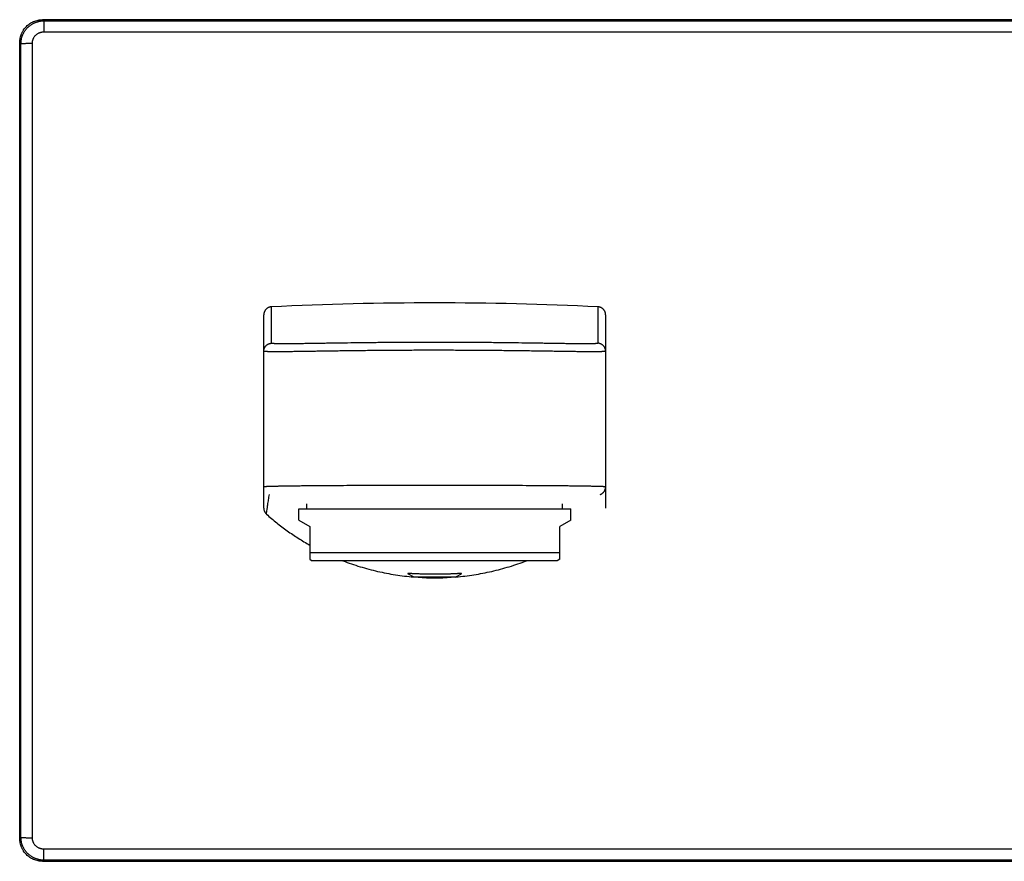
# Model space of a CAD drawing. Header units: millimetres. Extents: x 123 to 341, y 125 to 312.
# Tile 7 of 13: x 123 to 167, y 275 to 312. Entities that reach past the tile are written whole.
import ezdxf

# ---------------------------------------------------------------- set-up
doc = ezdxf.new("R2010")
doc.units = ezdxf.units.MM
doc.header["$LTSCALE"] = 30.734
doc.layers.get('0').update_dxf_attribs({"linetype": 'CONTINUOUS'})

msp = doc.modelspace()

# ---------------------------------------------------------------- linework, layer by layer
at = {"color": 9, "linetype": 'CONTINUOUS'}
for p, q in [((124.404, 311.821), (124.353, 311.873)), ((124.404, 311.821), (124.404, 311.339)), ((124.404, 311.821), (208.722, 311.821)), ((124.404, 311.339), (208.722, 311.339)), ((123.405, 310.822), (123.353, 310.873)), ((123.405, 276.004), (123.405, 310.822)), ((123.905, 275.987), (123.905, 310.839)), ((134.396, 297.68), (134.396, 299.278)), ((148.73, 299.278), (148.73, 297.68)), ((123.353, 275.953), (123.405, 276.004)), ((124.404, 275.005), (124.404, 275.487)), ((180.954, 275.487), (124.404, 275.487)), ((124.353, 274.954), (124.404, 275.005)), ((180.979, 275.005), (124.404, 275.005))]:
    msp.add_line(p, q, dxfattribs=at)
at = {"color": 7, "linetype": 'CONTINUOUS'}
for p, q in [((208.773, 311.873), (124.353, 311.873)), ((134.063, 290.441), (134.063, 298.928)), ((149.063, 298.928), (149.063, 290.441)), ((135.596, 289.915), (135.596, 290.413)), ((135.596, 290.413), (147.531, 290.413)), ((135.951, 290.413), (135.951, 290.632)), ((147.176, 290.413), (147.176, 290.632)), ((147.531, 289.915), (147.531, 290.413)), ((135.596, 289.915), (136.076, 289.638)), ((136.076, 289.638), (136.076, 288.203)), ((147.531, 289.915), (147.051, 289.638)), ((147.051, 288.203), (147.051, 289.638)), ((147.051, 288.48), (136.076, 288.48)), ((136.076, 288.203), (136.188, 288.138)), ((146.938, 288.138), (136.188, 288.138)), ((147.051, 288.203), (146.938, 288.138)), ((140.66, 287.413), (140.387, 287.57)), ((142.467, 287.413), (140.66, 287.413)), ((142.467, 287.413), (142.739, 287.57)), ((124.353, 274.954), (180.981, 274.954))]:
    msp.add_line(p, q, dxfattribs=at)
for centre, radius, start, end in [((141.563, 149.449), 150, 87.26148, 92.73852), ((141.563, 298.514), 11.125, 266.2496, 273.7504)]:
    msp.add_arc(centre, radius, start, end, dxfattribs=at)
for points, knots in [([(123.353, 310.873), (123.353, 310.89), (123.354, 310.922), (123.358, 310.971), (123.364, 311.02), (123.375, 311.084), (123.395, 311.164), (123.423, 311.241), (123.449, 311.301), (123.471, 311.345), (123.495, 311.387), (123.53, 311.443), (123.579, 311.508), (123.645, 311.581), (123.718, 311.647), (123.784, 311.696), (123.839, 311.731), (123.882, 311.755), (123.926, 311.777), (123.985, 311.803), (124.062, 311.831), (124.142, 311.851), (124.206, 311.862), (124.255, 311.868), (124.304, 311.872), (124.337, 311.873), (124.353, 311.873)], [0, 0, 0, 0, 0.031255, 0.062509, 0.093764, 0.125019, 0.187509, 0.25, 0.281255, 0.312509, 0.343764, 0.375019, 0.437509, 0.5, 0.562491, 0.624981, 0.656236, 0.687491, 0.718745, 0.75, 0.812491, 0.874981, 0.906236, 0.937491, 0.968745, 1, 1, 1, 1]), ([(134.396, 299.278), (134.385, 299.277), (134.369, 299.276), (134.347, 299.272), (134.325, 299.267), (134.298, 299.259), (134.273, 299.249), (134.253, 299.239), (134.233, 299.229), (134.21, 299.214), (134.184, 299.193), (134.159, 299.17), (134.138, 299.145), (134.118, 299.118), (134.104, 299.094), (134.095, 299.074), (134.086, 299.053), (134.077, 299.027), (134.07, 299), (134.067, 298.978), (134.064, 298.956), (134.063, 298.939), (134.063, 298.928)], [0, 0, 0, 0, 0.062496, 0.093752, 0.125009, 0.187504, 0.25, 0.281257, 0.312513, 0.375009, 0.437504, 0.5, 0.562496, 0.624991, 0.687487, 0.718743, 0.75, 0.812496, 0.874991, 0.906248, 0.937504, 1, 1, 1, 1]), ([(149.063, 298.928), (149.063, 298.939), (149.062, 298.956), (149.06, 298.978), (149.056, 299), (149.05, 299.027), (149.04, 299.053), (149.032, 299.074), (149.022, 299.094), (149.008, 299.118), (148.989, 299.145), (148.967, 299.17), (148.943, 299.193), (148.917, 299.214), (148.893, 299.229), (148.874, 299.239), (148.854, 299.249), (148.828, 299.259), (148.801, 299.267), (148.779, 299.272), (148.758, 299.276), (148.741, 299.277), (148.73, 299.278)], [0, 0, 0, 0, 0.062496, 0.093752, 0.125009, 0.187504, 0.25, 0.281257, 0.312513, 0.375009, 0.437504, 0.5, 0.562496, 0.624991, 0.687487, 0.718743, 0.75, 0.812496, 0.874991, 0.906248, 0.937504, 1, 1, 1, 1]), ([(134.063, 290.441), (134.063, 290.428), (134.064, 290.404), (134.07, 290.367), (134.08, 290.331), (134.093, 290.297), (134.11, 290.264), (134.13, 290.233), (134.15, 290.209), (134.165, 290.194), (134.172, 290.187), (134.175, 290.184), (134.177, 290.182), (134.179, 290.181), (134.18, 290.18), (134.181, 290.179)], [0, 0, 0, 0, 0.124994, 0.249988, 0.374981, 0.499975, 0.624969, 0.749963, 0.874956, 0.937475, 0.968737, 0.976553, 0.984369, 0.992184, 1, 1, 1, 1]), ([(134.181, 290.179), (134.253, 290.114), (134.4, 289.987), (134.626, 289.802), (134.856, 289.624), (135.17, 289.394), (135.573, 289.122), (135.906, 288.922), (136.076, 288.827)], [0, 0, 0, 0, 0.125005, 0.250011, 0.375016, 0.500021, 0.750011, 1, 1, 1, 1]), ([(137.534, 288.138), (137.658, 288.09), (137.908, 287.999), (138.287, 287.876), (138.671, 287.766), (139.058, 287.671), (139.448, 287.589), (139.841, 287.52), (140.236, 287.466), (140.501, 287.439), (140.634, 287.428)], [0, 0, 0, 0, 0.125, 0.25, 0.375, 0.5, 0.625, 0.75, 0.875, 1, 1, 1, 1]), ([(142.493, 287.428), (142.625, 287.439), (142.89, 287.466), (143.285, 287.52), (143.678, 287.589), (144.068, 287.671), (144.456, 287.766), (144.839, 287.876), (145.219, 287.999), (145.468, 288.09), (145.592, 288.138)], [0, 0, 0, 0, 0.125, 0.25, 0.375, 0.5, 0.625, 0.75, 0.875, 1, 1, 1, 1]), ([(140.386, 287.573), (140.386, 287.573), (140.386, 287.573), (140.385, 287.573), (140.385, 287.572), (140.385, 287.572), (140.386, 287.572), (140.386, 287.571), (140.387, 287.571), (140.387, 287.571), (140.387, 287.57)], [0, 0, 0, 0, 0.131808, 0.237287, 0.326311, 0.414471, 0.517729, 0.646526, 0.80634, 1, 1, 1, 1]), ([(142.739, 287.57), (142.739, 287.571), (142.74, 287.571), (142.74, 287.571), (142.741, 287.572), (142.741, 287.572), (142.741, 287.572), (142.741, 287.572), (142.741, 287.573), (142.741, 287.573), (142.74, 287.573), (142.74, 287.573), (142.74, 287.574), (142.739, 287.574), (142.738, 287.574), (142.736, 287.575), (142.735, 287.575), (142.733, 287.575), (142.732, 287.575), (142.73, 287.575), (142.726, 287.576), (142.722, 287.576), (142.716, 287.576), (142.71, 287.576), (142.702, 287.576), (142.694, 287.576), (142.686, 287.576), (142.676, 287.576), (142.666, 287.576), (142.655, 287.575), (142.639, 287.575), (142.617, 287.574), (142.589, 287.573), (142.559, 287.572), (142.526, 287.57), (142.491, 287.568), (142.454, 287.567), (142.415, 287.565), (142.374, 287.563), (142.331, 287.561), (142.287, 287.559), (142.225, 287.556), (142.144, 287.553), (142.044, 287.55), (141.94, 287.547), (141.833, 287.545), (141.724, 287.543), (141.613, 287.543), (141.503, 287.543), (141.393, 287.544), (141.284, 287.545), (141.177, 287.547), (141.073, 287.55), (140.973, 287.554), (140.878, 287.557), (140.789, 287.561), (140.718, 287.564), (140.665, 287.567), (140.628, 287.569), (140.594, 287.57), (140.561, 287.572), (140.531, 287.573), (140.504, 287.574), (140.479, 287.575), (140.457, 287.576), (140.441, 287.576), (140.429, 287.576), (140.421, 287.576), (140.414, 287.576), (140.408, 287.576), (140.402, 287.576), (140.398, 287.576), (140.394, 287.575), (140.392, 287.575), (140.39, 287.575), (140.389, 287.574), (140.388, 287.574), (140.387, 287.574), (140.386, 287.574), (140.386, 287.573)], [0, 0, 0, 0, 0.000376, 0.00068, 0.000806, 0.000918, 0.001107, 0.001192, 0.001278, 0.001468, 0.00158, 0.001708, 0.002014, 0.002393, 0.002849, 0.003384, 0.003999, 0.004695, 0.005473, 0.006333, 0.007274, 0.009401, 0.011854, 0.014631, 0.017728, 0.021142, 0.02487, 0.028907, 0.033249, 0.03789, 0.042826, 0.053558, 0.0654, 0.078302, 0.092212, 0.107078, 0.122848, 0.139467, 0.156882, 0.17504, 0.19389, 0.21338, 0.254078, 0.296741, 0.340988, 0.386452, 0.432773, 0.479599, 0.526583, 0.573377, 0.619632, 0.664997, 0.709112, 0.751607, 0.792101, 0.830198, 0.865491, 0.881955, 0.897559, 0.91225, 0.925975, 0.938682, 0.950319, 0.960838, 0.970194, 0.978343, 0.981954, 0.98525, 0.988227, 0.990882, 0.993213, 0.995218, 0.996896, 0.997613, 0.998248, 0.998803, 0.999279, 0.999676, 1, 1, 1, 1]), ([(124.353, 274.954), (124.337, 274.954), (124.304, 274.955), (124.255, 274.958), (124.206, 274.964), (124.142, 274.975), (124.062, 274.995), (123.985, 275.023), (123.926, 275.049), (123.882, 275.071), (123.839, 275.096), (123.784, 275.131), (123.718, 275.179), (123.645, 275.245), (123.579, 275.318), (123.53, 275.384), (123.495, 275.439), (123.471, 275.482), (123.449, 275.526), (123.423, 275.585), (123.395, 275.662), (123.375, 275.742), (123.364, 275.806), (123.358, 275.855), (123.354, 275.904), (123.353, 275.937), (123.353, 275.953)], [0, 0, 0, 0, 0.031255, 0.062509, 0.093764, 0.125019, 0.187509, 0.25, 0.281255, 0.312509, 0.343764, 0.375019, 0.437509, 0.5, 0.562491, 0.624981, 0.656236, 0.687491, 0.718745, 0.75, 0.812491, 0.874981, 0.906236, 0.937491, 0.968745, 1, 1, 1, 1])]:
    msp.add_open_spline(points, degree=3, knots=knots, dxfattribs=at)
at = {"color": 9, "linetype": 'CONTINUOUS'}
for points, knots in [([(123.405, 310.822), (123.405, 310.855), (123.408, 310.92), (123.42, 311.001), (123.434, 311.065), (123.447, 311.112), (123.463, 311.159), (123.48, 311.205), (123.5, 311.249), (123.522, 311.293), (123.547, 311.336), (123.573, 311.377), (123.601, 311.418), (123.631, 311.456), (123.663, 311.493), (123.697, 311.529), (123.733, 311.563), (123.77, 311.595), (123.809, 311.625), (123.849, 311.653), (123.89, 311.68), (123.933, 311.704), (123.977, 311.726), (124.021, 311.746), (124.067, 311.763), (124.114, 311.779), (124.161, 311.792), (124.225, 311.806), (124.306, 311.818), (124.372, 311.821), (124.404, 311.821)], [0, 0, 0, 0, 0.062352, 0.124872, 0.156168, 0.187463, 0.218744, 0.250011, 0.281267, 0.312515, 0.343759, 0.375, 0.406244, 0.437492, 0.468745, 0.5, 0.531255, 0.562507, 0.593756, 0.624999, 0.656241, 0.687485, 0.718733, 0.749989, 0.781255, 0.812537, 0.843831, 0.875127, 0.937648, 1, 1, 1, 1]), ([(123.905, 310.839), (123.905, 310.84), (123.905, 310.842), (123.905, 310.844), (123.905, 310.846), (123.905, 310.848), (123.905, 310.851), (123.905, 310.854), (123.905, 310.857), (123.905, 310.86), (123.905, 310.865), (123.905, 310.87), (123.906, 310.878), (123.907, 310.888), (123.908, 310.9), (123.91, 310.916), (123.914, 310.937), (123.919, 310.961), (123.928, 310.992), (123.939, 311.023), (123.952, 311.053), (123.967, 311.082), (123.988, 311.117), (124.017, 311.157), (124.05, 311.193), (124.086, 311.226), (124.126, 311.256), (124.168, 311.281), (124.212, 311.302), (124.251, 311.316), (124.283, 311.325), (124.307, 311.33), (124.327, 311.334), (124.343, 311.336), (124.355, 311.337), (124.365, 311.338), (124.373, 311.338), (124.379, 311.339), (124.383, 311.339), (124.386, 311.339), (124.389, 311.339), (124.392, 311.339), (124.395, 311.339), (124.397, 311.339), (124.4, 311.339), (124.402, 311.339), (124.403, 311.339), (124.404, 311.339)], [0, 0, 0, 0, 0.003906, 0.005859, 0.007812, 0.011718, 0.015624, 0.01953, 0.023436, 0.027343, 0.031249, 0.039061, 0.046873, 0.062497, 0.078121, 0.093745, 0.124991, 0.156237, 0.187484, 0.24996, 0.281208, 0.312457, 0.374939, 0.437424, 0.499912, 0.562404, 0.6249, 0.6874, 0.749903, 0.812408, 0.843671, 0.874935, 0.906199, 0.921832, 0.937465, 0.953099, 0.960916, 0.968732, 0.972641, 0.976549, 0.980458, 0.984366, 0.988275, 0.992183, 0.994137, 0.996092, 1, 1, 1, 1]), ([(123.405, 310.822), (123.405, 310.822), (123.405, 310.822), (123.405, 310.823), (123.406, 310.823), (123.407, 310.823), (123.408, 310.824), (123.409, 310.824), (123.411, 310.824), (123.413, 310.825), (123.417, 310.825), (123.422, 310.826), (123.429, 310.827), (123.437, 310.828), (123.446, 310.829), (123.456, 310.829), (123.467, 310.83), (123.479, 310.831), (123.492, 310.831), (123.506, 310.832), (123.527, 310.833), (123.555, 310.834), (123.591, 310.835), (123.63, 310.836), (123.672, 310.837), (123.716, 310.838), (123.761, 310.838), (123.808, 310.839), (123.856, 310.839), (123.888, 310.839), (123.905, 310.839)], [0, 0, 0, 0, 0.001107, 0.001823, 0.002662, 0.004732, 0.007347, 0.01052, 0.014256, 0.01856, 0.023431, 0.034871, 0.048561, 0.064474, 0.082579, 0.102834, 0.125193, 0.149606, 0.176017, 0.204363, 0.234579, 0.300333, 0.372664, 0.450893, 0.534287, 0.62206, 0.713389, 0.807414, 0.903252, 1, 1, 1, 1]), ([(134.063, 297.33), (134.063, 297.341), (134.064, 297.358), (134.067, 297.38), (134.07, 297.402), (134.077, 297.429), (134.086, 297.455), (134.095, 297.476), (134.104, 297.496), (134.118, 297.52), (134.138, 297.547), (134.159, 297.572), (134.184, 297.595), (134.21, 297.616), (134.233, 297.631), (134.253, 297.641), (134.273, 297.651), (134.298, 297.661), (134.325, 297.669), (134.347, 297.674), (134.369, 297.678), (134.385, 297.679), (134.396, 297.68)], [0, 0, 0, 0, 0.06249, 0.093744, 0.124998, 0.187489, 0.249981, 0.281236, 0.312491, 0.374984, 0.437478, 0.499973, 0.562469, 0.624966, 0.687464, 0.718722, 0.74998, 0.81248, 0.87498, 0.90624, 0.937499, 1, 1, 1, 1]), ([(149.063, 297.33), (149.063, 297.33), (149.063, 297.33), (149.063, 297.329), (149.063, 297.329), (149.062, 297.328), (149.061, 297.327), (149.06, 297.326), (149.058, 297.326), (149.056, 297.325), (149.054, 297.324), (149.052, 297.324), (149.048, 297.323), (149.043, 297.321), (149.035, 297.32), (149.027, 297.319), (149.017, 297.318), (149.006, 297.317), (148.995, 297.316), (148.982, 297.315), (148.968, 297.314), (148.952, 297.313), (148.936, 297.312), (148.912, 297.311), (148.88, 297.31), (148.837, 297.308), (148.79, 297.307), (148.739, 297.307), (148.683, 297.306), (148.623, 297.305), (148.559, 297.305), (148.491, 297.305), (148.419, 297.305), (148.314, 297.306), (148.172, 297.306), (147.991, 297.308), (147.794, 297.31), (147.583, 297.313), (147.356, 297.316), (147.116, 297.319), (146.862, 297.323), (146.596, 297.327), (146.317, 297.331), (146.027, 297.335), (145.727, 297.34), (145.416, 297.344), (144.984, 297.349), (144.424, 297.355), (143.853, 297.361), (143.384, 297.364), (143.025, 297.366), (142.663, 297.368), (142.298, 297.369), (141.931, 297.37), (141.563, 297.37), (141.195, 297.37), (140.708, 297.369), (140.223, 297.367), (139.742, 297.364), (139.273, 297.361), (138.702, 297.355), (138.143, 297.349), (137.71, 297.344), (137.4, 297.34), (137.099, 297.335), (136.809, 297.331), (136.53, 297.327), (136.264, 297.323), (136.01, 297.319), (135.77, 297.316), (135.544, 297.313), (135.332, 297.31), (135.135, 297.308), (134.954, 297.306), (134.813, 297.306), (134.708, 297.305), (134.635, 297.305), (134.567, 297.305), (134.503, 297.305), (134.443, 297.306), (134.387, 297.307), (134.336, 297.307), (134.289, 297.308), (134.247, 297.31), (134.214, 297.311), (134.19, 297.312), (134.174, 297.313), (134.159, 297.314), (134.145, 297.315), (134.132, 297.316), (134.12, 297.317), (134.109, 297.318), (134.1, 297.319), (134.091, 297.32), (134.084, 297.321), (134.078, 297.323), (134.075, 297.324), (134.072, 297.324), (134.07, 297.325), (134.068, 297.326), (134.067, 297.326), (134.065, 297.327), (134.064, 297.328), (134.064, 297.329), (134.063, 297.329), (134.063, 297.33), (134.063, 297.33), (134.063, 297.33)], [0, 0, 0, 0, 0.000027, 0.000054, 0.000114, 0.000183, 0.000266, 0.000364, 0.000479, 0.00061, 0.000759, 0.000925, 0.001109, 0.001532, 0.002028, 0.002597, 0.00324, 0.003957, 0.004748, 0.005613, 0.006552, 0.007565, 0.008651, 0.009812, 0.012353, 0.015188, 0.018314, 0.02173, 0.025434, 0.029424, 0.033697, 0.038251, 0.043083, 0.048191, 0.059219, 0.07131, 0.084433, 0.098559, 0.113651, 0.129675, 0.146591, 0.164358, 0.182934, 0.202274, 0.222331, 0.243057, 0.264402, 0.30874, 0.35492, 0.378563, 0.402497, 0.426667, 0.451013, 0.475477, 0.5, 0.524523, 0.548987, 0.597503, 0.621437, 0.64508, 0.69126, 0.735598, 0.756943, 0.777669, 0.797726, 0.817066, 0.835642, 0.853409, 0.870325, 0.886349, 0.901441, 0.915567, 0.92869, 0.940781, 0.951809, 0.956917, 0.961749, 0.966303, 0.970576, 0.974566, 0.97827, 0.981686, 0.984812, 0.987647, 0.990188, 0.991349, 0.992435, 0.993448, 0.994387, 0.995252, 0.996043, 0.99676, 0.997403, 0.997972, 0.998468, 0.998891, 0.999075, 0.999241, 0.99939, 0.999521, 0.999636, 0.999734, 0.999817, 0.999886, 0.999946, 0.999973, 1, 1, 1, 1]), ([(148.73, 297.68), (148.73, 297.68), (148.73, 297.679), (148.729, 297.678), (148.729, 297.677), (148.728, 297.677), (148.726, 297.676), (148.725, 297.675), (148.723, 297.674), (148.721, 297.674), (148.719, 297.673), (148.715, 297.672), (148.71, 297.671), (148.703, 297.669), (148.695, 297.668), (148.686, 297.667), (148.676, 297.666), (148.664, 297.665), (148.652, 297.664), (148.638, 297.663), (148.618, 297.661), (148.591, 297.66), (148.554, 297.659), (148.513, 297.657), (148.468, 297.656), (148.419, 297.655), (148.366, 297.655), (148.309, 297.654), (148.247, 297.654), (148.182, 297.654), (148.113, 297.654), (148.012, 297.654), (147.877, 297.655), (147.704, 297.656), (147.515, 297.658), (147.313, 297.661), (147.096, 297.664), (146.866, 297.667), (146.624, 297.671), (146.369, 297.675), (146.103, 297.679), (145.826, 297.683), (145.437, 297.688), (144.928, 297.695), (144.294, 297.703), (143.635, 297.709), (142.955, 297.713), (142.263, 297.716), (141.563, 297.717), (140.864, 297.716), (140.171, 297.713), (139.492, 297.709), (138.832, 297.703), (138.199, 297.695), (137.69, 297.688), (137.3, 297.683), (137.023, 297.679), (136.757, 297.675), (136.502, 297.671), (136.26, 297.667), (136.03, 297.664), (135.814, 297.661), (135.611, 297.658), (135.423, 297.656), (135.249, 297.655), (135.114, 297.654), (135.014, 297.654), (134.944, 297.654), (134.879, 297.654), (134.818, 297.654), (134.76, 297.655), (134.707, 297.655), (134.658, 297.656), (134.613, 297.657), (134.572, 297.659), (134.541, 297.66), (134.518, 297.661), (134.503, 297.662), (134.488, 297.663), (134.475, 297.664), (134.462, 297.665), (134.451, 297.666), (134.441, 297.667), (134.431, 297.668), (134.423, 297.669), (134.416, 297.671), (134.411, 297.672), (134.407, 297.673), (134.405, 297.674), (134.403, 297.674), (134.401, 297.675), (134.4, 297.676), (134.399, 297.677), (134.398, 297.677), (134.397, 297.678), (134.397, 297.679), (134.396, 297.68), (134.396, 297.68)], [0, 0, 0, 0, 0.000058, 0.000121, 0.000193, 0.000279, 0.000379, 0.000495, 0.000628, 0.000778, 0.000946, 0.001131, 0.001556, 0.002054, 0.002625, 0.00327, 0.00399, 0.004783, 0.00565, 0.006591, 0.007607, 0.009859, 0.012407, 0.015247, 0.01838, 0.021803, 0.025514, 0.029512, 0.033793, 0.038355, 0.043195, 0.048311, 0.059357, 0.071465, 0.084605, 0.098746, 0.113853, 0.129889, 0.146816, 0.164591, 0.183172, 0.202514, 0.22257, 0.264628, 0.308941, 0.355083, 0.402612, 0.451072, 0.5, 0.548928, 0.597388, 0.644917, 0.691059, 0.735372, 0.77743, 0.797486, 0.816828, 0.835409, 0.853184, 0.870111, 0.886147, 0.901254, 0.915395, 0.928535, 0.940643, 0.951689, 0.956805, 0.961645, 0.966207, 0.970488, 0.974486, 0.978197, 0.98162, 0.984753, 0.987594, 0.990141, 0.991304, 0.992393, 0.993409, 0.99435, 0.995217, 0.996011, 0.99673, 0.997375, 0.997946, 0.998444, 0.998869, 0.999054, 0.999222, 0.999372, 0.999505, 0.999621, 0.999721, 0.999807, 0.999879, 0.999942, 1, 1, 1, 1]), ([(149.063, 297.33), (149.063, 297.341), (149.062, 297.358), (149.06, 297.38), (149.056, 297.402), (149.05, 297.429), (149.04, 297.455), (149.032, 297.476), (149.022, 297.496), (149.008, 297.52), (148.989, 297.547), (148.967, 297.572), (148.943, 297.595), (148.917, 297.616), (148.893, 297.631), (148.874, 297.641), (148.854, 297.651), (148.828, 297.661), (148.801, 297.669), (148.779, 297.674), (148.758, 297.678), (148.741, 297.679), (148.73, 297.68)], [0, 0, 0, 0, 0.06249, 0.093744, 0.124998, 0.187489, 0.249981, 0.281236, 0.312491, 0.374984, 0.437478, 0.499973, 0.562469, 0.624966, 0.687464, 0.718722, 0.74998, 0.81248, 0.87498, 0.90624, 0.937499, 1, 1, 1, 1]), ([(149.063, 291.377), (149.063, 291.378), (149.063, 291.378), (149.063, 291.378), (149.063, 291.378), (149.063, 291.378), (149.062, 291.378), (149.062, 291.379), (149.061, 291.379), (149.059, 291.379), (149.058, 291.38), (149.056, 291.38), (149.054, 291.381), (149.051, 291.381), (149.049, 291.381), (149.046, 291.382), (149.041, 291.382), (149.035, 291.383), (149.026, 291.384), (149.017, 291.385), (149.006, 291.385), (148.994, 291.386), (148.976, 291.387), (148.95, 291.389), (148.917, 291.39), (148.879, 291.392), (148.836, 291.393), (148.789, 291.395), (148.738, 291.396), (148.682, 291.398), (148.622, 291.399), (148.558, 291.401), (148.489, 291.402), (148.417, 291.403), (148.312, 291.405), (148.171, 291.408), (147.989, 291.411), (147.792, 291.413), (147.581, 291.416), (147.354, 291.418), (147.114, 291.421), (146.86, 291.423), (146.594, 291.425), (146.316, 291.427), (146.026, 291.429), (145.618, 291.431), (145.086, 291.434), (144.423, 291.437), (143.732, 291.439), (143.021, 291.44), (142.296, 291.441), (141.563, 291.442), (140.831, 291.441), (140.105, 291.44), (139.394, 291.439), (138.703, 291.437), (138.04, 291.434), (137.508, 291.431), (137.101, 291.429), (136.811, 291.427), (136.532, 291.425), (136.266, 291.423), (136.012, 291.421), (135.772, 291.418), (135.546, 291.416), (135.334, 291.413), (135.137, 291.411), (134.956, 291.408), (134.814, 291.405), (134.71, 291.403), (134.637, 291.402), (134.569, 291.401), (134.504, 291.399), (134.444, 291.398), (134.389, 291.396), (134.337, 291.395), (134.29, 291.393), (134.248, 291.392), (134.21, 291.39), (134.176, 291.389), (134.15, 291.387), (134.132, 291.386), (134.121, 291.385), (134.11, 291.385), (134.1, 291.384), (134.092, 291.383), (134.085, 291.382), (134.081, 291.382), (134.078, 291.381), (134.075, 291.381), (134.073, 291.381), (134.07, 291.38), (134.069, 291.38), (134.067, 291.379), (134.066, 291.379), (134.065, 291.379), (134.064, 291.378), (134.064, 291.378), (134.064, 291.378), (134.063, 291.378), (134.063, 291.378), (134.063, 291.378), (134.063, 291.377)], [0, 0, 0, 0, 0.000014, 0.000029, 0.000047, 0.000069, 0.000095, 0.000125, 0.000198, 0.000288, 0.000397, 0.000524, 0.00067, 0.000834, 0.001016, 0.001217, 0.001437, 0.001932, 0.002502, 0.003147, 0.003866, 0.004659, 0.005527, 0.007486, 0.00974, 0.012289, 0.015132, 0.018266, 0.02169, 0.025401, 0.029398, 0.033679, 0.038239, 0.043078, 0.048191, 0.05923, 0.07133, 0.084462, 0.098593, 0.113691, 0.129718, 0.146636, 0.164405, 0.182982, 0.202321, 0.222377, 0.264443, 0.308776, 0.354949, 0.402517, 0.451023, 0.5, 0.548977, 0.597483, 0.645051, 0.691224, 0.735557, 0.777623, 0.797679, 0.817018, 0.835595, 0.853364, 0.870282, 0.886309, 0.901407, 0.915538, 0.92867, 0.94077, 0.951809, 0.956922, 0.961761, 0.966321, 0.970602, 0.974599, 0.97831, 0.981734, 0.984868, 0.987711, 0.99026, 0.992514, 0.994473, 0.995341, 0.996134, 0.996853, 0.997498, 0.998068, 0.998563, 0.998783, 0.998984, 0.999166, 0.99933, 0.999476, 0.999603, 0.999712, 0.999802, 0.999875, 0.999905, 0.999931, 0.999953, 0.999971, 0.999986, 1, 1, 1, 1]), ([(148.822, 291.045), (148.83, 291.048), (148.847, 291.054), (148.872, 291.065), (148.896, 291.079), (148.919, 291.094), (148.937, 291.108), (148.951, 291.121), (148.964, 291.133), (148.98, 291.15), (148.997, 291.172), (149.012, 291.194), (149.023, 291.214), (149.031, 291.231), (149.038, 291.248), (149.046, 291.269), (149.054, 291.296), (149.059, 291.323), (149.062, 291.35), (149.063, 291.368), (149.063, 291.377)], [0, 0, 0, 0, 0.062183, 0.124598, 0.187167, 0.249808, 0.312442, 0.343742, 0.375021, 0.437525, 0.5, 0.562476, 0.62498, 0.656259, 0.687559, 0.750193, 0.812834, 0.875403, 0.937817, 1, 1, 1, 1]), ([(134.181, 290.179), (134.185, 290.213), (134.194, 290.282), (134.205, 290.368), (134.215, 290.437), (134.225, 290.508), (134.238, 290.598), (134.254, 290.707), (134.276, 290.856), (134.293, 290.969), (134.305, 291.045)], [0, 0, 0, 0, 0.117574, 0.237019, 0.297505, 0.358532, 0.482255, 0.608256, 0.736586, 1, 1, 1, 1]), ([(124.404, 275.005), (124.372, 275.005), (124.306, 275.008), (124.225, 275.02), (124.161, 275.035), (124.114, 275.048), (124.067, 275.063), (124.021, 275.081), (123.977, 275.101), (123.933, 275.123), (123.89, 275.147), (123.849, 275.173), (123.809, 275.201), (123.77, 275.232), (123.733, 275.264), (123.697, 275.297), (123.663, 275.333), (123.631, 275.37), (123.601, 275.409), (123.573, 275.449), (123.547, 275.49), (123.522, 275.533), (123.5, 275.577), (123.48, 275.622), (123.463, 275.668), (123.447, 275.714), (123.434, 275.762), (123.42, 275.826), (123.408, 275.906), (123.405, 275.972), (123.405, 276.004)], [0, 0, 0, 0, 0.062352, 0.124873, 0.156169, 0.187463, 0.218745, 0.250011, 0.281267, 0.312515, 0.343759, 0.375001, 0.406244, 0.437493, 0.468745, 0.5, 0.531255, 0.562508, 0.593756, 0.625, 0.656241, 0.687485, 0.718733, 0.749989, 0.781256, 0.812537, 0.843832, 0.875128, 0.937648, 1, 1, 1, 1]), ([(123.405, 276.004), (123.405, 276.004), (123.405, 276.004), (123.405, 276.004), (123.405, 276.004), (123.406, 276.004), (123.407, 276.003), (123.408, 276.003), (123.409, 276.002), (123.411, 276.002), (123.413, 276.001), (123.417, 276.001), (123.422, 276), (123.429, 275.999), (123.436, 275.999), (123.445, 275.998), (123.456, 275.997), (123.467, 275.996), (123.479, 275.996), (123.492, 275.995), (123.506, 275.994), (123.527, 275.993), (123.555, 275.992), (123.591, 275.991), (123.63, 275.99), (123.672, 275.989), (123.716, 275.989), (123.761, 275.988), (123.809, 275.988), (123.856, 275.987), (123.888, 275.987), (123.905, 275.987)], [0, 0, 0, 0, 0.000507, 0.00111, 0.001827, 0.002668, 0.004745, 0.007368, 0.01055, 0.014294, 0.018603, 0.023476, 0.03491, 0.048585, 0.064482, 0.08258, 0.102852, 0.125239, 0.149678, 0.176102, 0.204446, 0.234644, 0.300342, 0.372636, 0.450837, 0.534223, 0.622071, 0.713603, 0.80781, 0.903631, 1, 1, 1, 1]), ([(124.404, 275.487), (124.403, 275.487), (124.402, 275.487), (124.4, 275.487), (124.397, 275.487), (124.395, 275.487), (124.392, 275.487), (124.389, 275.487), (124.386, 275.487), (124.383, 275.487), (124.379, 275.488), (124.373, 275.488), (124.365, 275.488), (124.355, 275.489), (124.343, 275.491), (124.327, 275.493), (124.307, 275.496), (124.283, 275.502), (124.251, 275.51), (124.212, 275.524), (124.168, 275.545), (124.126, 275.571), (124.086, 275.6), (124.05, 275.633), (124.017, 275.67), (123.988, 275.709), (123.967, 275.744), (123.952, 275.773), (123.939, 275.803), (123.928, 275.834), (123.919, 275.866), (123.914, 275.89), (123.91, 275.91), (123.908, 275.926), (123.907, 275.938), (123.906, 275.949), (123.905, 275.957), (123.905, 275.962), (123.905, 275.966), (123.905, 275.969), (123.905, 275.972), (123.905, 275.975), (123.905, 275.978), (123.905, 275.981), (123.905, 275.983), (123.905, 275.985), (123.905, 275.986), (123.905, 275.987)], [0, 0, 0, 0, 0.003908, 0.005863, 0.007817, 0.011725, 0.015634, 0.019542, 0.023451, 0.027359, 0.031268, 0.039084, 0.046901, 0.062535, 0.078168, 0.093801, 0.125065, 0.156329, 0.187592, 0.250097, 0.3126, 0.3751, 0.437596, 0.500088, 0.562576, 0.625061, 0.687543, 0.718792, 0.75004, 0.812516, 0.843763, 0.875009, 0.906255, 0.921879, 0.937503, 0.953127, 0.960939, 0.968751, 0.972657, 0.976564, 0.98047, 0.984376, 0.988282, 0.992188, 0.994141, 0.996094, 1, 1, 1, 1])]:
    msp.add_open_spline(points, degree=3, knots=knots, dxfattribs=at)
at = {"color": 7, "linetype": 'CONTINUOUS'}
msp.add_open_spline([(123.353, 275.953), (123.35, 281.773), (123.346, 293.413), (123.35, 305.053), (123.353, 310.873)], degree=3, dxfattribs=at)

doc.saveas('drawing.dxf')
